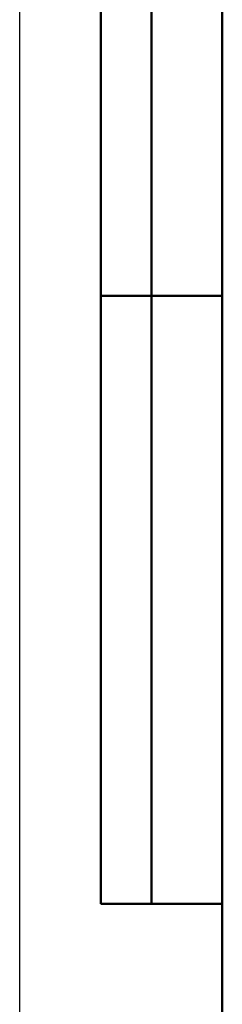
# Model space of a CAD drawing. Header units: millimetres. Extents: x -1022 to 2709, y -139 to 713.
# Tile 7 of 12: x 0 to 40, y 324 to 518. Entities that reach past the tile are written whole.
import ezdxf
from ezdxf.enums import TextEntityAlignment as Align

# ---------------------------------------------------------------- set-up
doc = ezdxf.new("R2010")
doc.units = ezdxf.units.MM
doc.header["$LTSCALE"] = 2
for name, color, linetype, lineweight in [('Кромка (ГОСТ)', 7, 'Continuous', 50), ('Обозначение (ГОСТ)', 7, 'Continuous', 25), ('Эскизная геометрия (ГОСТ)', 7, 'Continuous', 50)]:
    doc.layers.add(name, color=color, linetype=linetype, lineweight=lineweight)
doc.styles.get("Standard").update_dxf_attribs({"font": 'GOST Common Italic.ttf'})

# ---------------------------------------------------------------- blocks, each defined once
blk = doc.blocks.new('ГОСТ - Доп. графы 2')
at = {"layer": 'Эскизная геометрия (ГОСТ)'}
for p, q in [((-12, 0), (-12, 120)), ((-7, 0), (-7, 120)), ((-12, 60), (0, 60)), ((0, 0), (-12, 0))]:
    blk.add_line(p, q, dxfattribs=at)
at = {"layer": 'Обозначение (ГОСТ)', "lineweight": 30, "width": 0.8, "flags": 17}
for tag, p in [('Первичная_применяемость', (-3.651, 90.027)), ('Справочный_номер', (-3.551, 30.017))]:
    blk.add_attdef(tag, text='', height=3.17, rotation=90, dxfattribs=at).set_placement(p, align=Align.MIDDLE_CENTER)
blk = doc.blocks.new('Рамки ГОСТ_ граница 297x210')
at = {"layer": 'Кромка (ГОСТ)', "lineweight": 25}
blk.add_line((0, 0), (0, 297), dxfattribs=at)
at = {"layer": 'Кромка (ГОСТ)'}
blk.add_line((20, 292), (20, 5), dxfattribs=at)

msp = doc.modelspace()

# ---------------------------------------------------------------- block references
at = {"xscale": 2, "yscale": 2, "zscale": 2}
for name, p in [('Рамки ГОСТ_ граница 297x210', (0, 0)), ('ГОСТ - Доп. графы 2', (40, 344))]:
    msp.add_blockref(name, p, dxfattribs=at)

doc.saveas('drawing.dxf')
